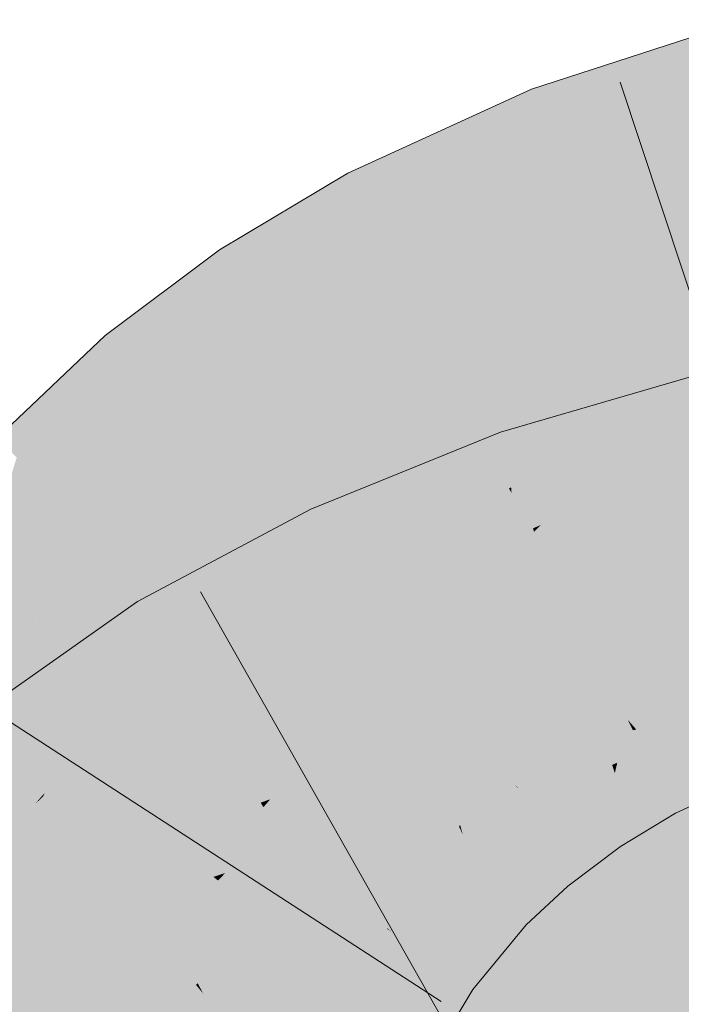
# Model space of a CAD drawing. Extents: x -620 to 300, y 62 to 1107.
# Tile 140 of 256: x 217.73 to 217.96, y 717.236 to 717.578. Entities that reach past the tile are written whole.
import ezdxf

# ---------------------------------------------------------------- set-up
doc = ezdxf.new("R2010")
doc.units = 0
doc.layers.get('0').update_dxf_attribs({"lineweight": 35})
doc.layers.add('E_Leerrohr 25-A06G9GDD8I', color=7, linetype='Continuous', lineweight=9, true_color=0xff8000)
doc.layers.add('E_Leerrohr 25-Shading', color=7, linetype='Continuous', lineweight=9, true_color=0xff8000)

# ---------------------------------------------------------------- blocks, each defined once
blk = doc.blocks.new('Shading-A06G9G1B8I', base_point=(193.11914, 715.36212))
at = {"layer": 'E_Leerrohr 25-Shading', "color": 43, "true_color": 0xd7ab7f}
for points in [[(217.95523, 717.56927), (217.93301, 717.53656), (217.9826, 717.57819), (217.98631, 717.56256)], [(217.91119, 717.54681), (217.95523, 717.56927), (217.91006, 717.54968), (217.93648, 717.56317)], [(217.91119, 717.54681), (217.91806, 717.52924), (217.95523, 717.56927), (217.93301, 717.53656)], [(217.93648, 717.56317), (217.90839, 717.55402), (217.91006, 717.54968)], [(217.98631, 717.56256), (217.93301, 717.53656), (217.98796, 717.55566), (217.9258, 717.52588)], [(217.9045, 717.55225), (217.87164, 717.52466), (217.90839, 717.55402), (217.91006, 717.54968)], [(217.98796, 717.55566), (217.9258, 717.52588), (217.94814, 717.52856), (217.92172, 717.5199)], [(217.98796, 717.55566), (217.94814, 717.52856), (217.98978, 717.54797)], [(217.84908, 717.51587), (217.89754, 717.54767), (217.84448, 717.52478), (217.89922, 717.5498)], [(217.84908, 717.51587), (217.85135, 717.51141), (217.9045, 717.55225), (217.87164, 717.52466)], [(217.87164, 717.52466), (217.85271, 717.50873), (217.91006, 717.54968), (217.91119, 717.54681)], [(217.89754, 717.54767), (217.9045, 717.55225), (217.89922, 717.5498)], [(217.85271, 717.50873), (217.86053, 717.49347), (217.91119, 717.54681), (217.91806, 717.52924)], [(217.94814, 717.52856), (217.99106, 717.54254), (217.98978, 717.54797)], [(217.93301, 717.53656), (217.91806, 717.52924), (217.9258, 717.52588), (217.92038, 717.52332)], [(217.91806, 717.52924), (217.86053, 717.49347), (217.89403, 717.50726), (217.86118, 717.49219)], [(217.91806, 717.52924), (217.89403, 717.50726), (217.92038, 717.52332)], [(217.92038, 717.52332), (217.92172, 717.5199), (217.9258, 717.52588)], [(217.80962, 717.48383), (217.84908, 717.51587), (217.8316, 717.51709), (217.84448, 717.52478)], [(217.85135, 717.51141), (217.85271, 717.50873), (217.87164, 717.52466)], [(217.89403, 717.50726), (217.92172, 717.5199), (217.92038, 717.52332)], [(217.8316, 717.51709), (217.79997, 717.49817), (217.80591, 717.48938)], [(217.80962, 717.48383), (217.8316, 717.51709), (217.80591, 717.48938)], [(217.80962, 717.48383), (217.81224, 717.47992), (217.84908, 717.51587), (217.85135, 717.51141)], [(217.81224, 717.47992), (217.81387, 717.47748), (217.85135, 717.51141), (217.85271, 717.50873)], [(217.81387, 717.47748), (217.86053, 717.49347), (217.85271, 717.50873)], [(217.78253, 717.48511), (217.77559, 717.45093), (217.79997, 717.49817), (217.80591, 717.48938)], [(217.81387, 717.47748), (217.82039, 717.46777), (217.86053, 717.49347), (217.85074, 717.48596)], [(217.85074, 717.48596), (217.86118, 717.49219), (217.86053, 717.49347)], [(217.77559, 717.45093), (217.77544, 717.4502), (217.80591, 717.48938), (217.80962, 717.48383)], [(217.76941, 717.4574), (217.78253, 717.48511), (217.76181, 717.46643), (217.7641, 717.47131)], [(217.77544, 717.4502), (217.78253, 717.48511), (217.76941, 717.4574)], [(217.77544, 717.4502), (217.77827, 717.44684), (217.80962, 717.48383), (217.81224, 717.47992)], [(217.77827, 717.44684), (217.78012, 717.44464), (217.81224, 717.47992), (217.81387, 717.47748)], [(217.78374, 717.44031), (217.82039, 717.46777), (217.78012, 717.44464), (217.81387, 717.47748)], [(217.7641, 717.47131), (217.76019, 717.46838), (217.76181, 717.46643)], [(217.73712, 717.44653), (217.75421, 717.44751), (217.76019, 717.46838)], [(217.76019, 717.46838), (217.75421, 717.44751), (217.76181, 717.46643)], [(217.75421, 717.44751), (217.76941, 717.4574), (217.76181, 717.46643)], [(217.99614, 717.46344), (217.96043, 717.45306), (217.99695, 717.46008), (217.95906, 717.45166)], [(217.75421, 717.44751), (217.74417, 717.41248), (217.76941, 717.4574), (217.75798, 717.42914)], [(217.75798, 717.42914), (217.77544, 717.4502), (217.76941, 717.4574)], [(217.95906, 717.45166), (217.93095, 717.42255), (217.99695, 717.46008), (217.99861, 717.45312)], [(217.94232, 717.44781), (217.90002, 717.4278), (217.95595, 717.45093), (217.90097, 717.42493)], [(217.95595, 717.45093), (217.90097, 717.42493), (217.93095, 717.42255), (217.90562, 717.41107)], [(217.99979, 717.44818), (217.99861, 717.45312), (217.92149, 717.41272), (217.93095, 717.42255)], [(217.95595, 717.45093), (217.93095, 717.42255), (217.95906, 717.45166)], [(217.94232, 717.44781), (217.95595, 717.45093), (217.94389, 717.44824)], [(217.95595, 717.45093), (217.96043, 717.45306), (217.94389, 717.44824)], [(217.96043, 717.45306), (217.95595, 717.45093), (217.95906, 717.45166)], [(217.73712, 717.44653), (217.7294, 717.42603), (217.75421, 717.44751), (217.74124, 717.41516)], [(217.74124, 717.41516), (217.74417, 717.41248), (217.75421, 717.44751)], [(217.74417, 717.41248), (217.74721, 717.40973), (217.77544, 717.4502), (217.77827, 717.44684)], [(217.89861, 717.43201), (217.90002, 717.4278), (217.91518, 717.43988), (217.94232, 717.44781)], [(217.99995, 717.44751), (217.92149, 717.41272), (218.00143, 717.44128), (217.91158, 717.40247)], [(217.99979, 717.44818), (217.92149, 717.41272), (217.99771, 717.44653)], [(217.72232, 717.43256), (217.7294, 717.42603), (217.73712, 717.44653)], [(217.77827, 717.44684), (217.75232, 717.41583), (217.74925, 717.40784), (217.74788, 717.40912)], [(217.77827, 717.44684), (217.74925, 717.40784), (217.78012, 717.44464)], [(217.7493, 717.40778), (217.78374, 717.44031), (217.74925, 717.40784), (217.78012, 717.44464)], [(218.00143, 717.44128), (217.91158, 717.40247), (217.96056, 717.41504), (217.9093, 717.40009)], [(217.91518, 717.43988), (217.89767, 717.43481), (217.89861, 717.43201)], [(217.87685, 717.42633), (217.86507, 717.41187), (217.89661, 717.43439), (217.88239, 717.42224)], [(217.88239, 717.42224), (217.89861, 717.43201), (217.89661, 717.43439), (217.89767, 717.43481)], [(217.83755, 717.39532), (217.83931, 717.39154), (217.89861, 717.43201), (217.90002, 717.4278)], [(217.83931, 717.39154), (217.84055, 717.38892), (217.90002, 717.4278), (217.90097, 717.42493)], [(217.7112, 717.36597), (217.74124, 717.41516), (217.7294, 717.42603)], [(217.83755, 717.39532), (217.86507, 717.41187), (217.83163, 717.40802), (217.87685, 717.42633)], [(217.84055, 717.38892), (217.84605, 717.37714), (217.90097, 717.42493), (217.90562, 717.41107)], [(217.93095, 717.42255), (217.90562, 717.41107), (217.92149, 717.41272), (217.9072, 717.40637)], [(217.7112, 717.36597), (217.71309, 717.36462), (217.74124, 717.41516), (217.73648, 717.40063)], [(217.73648, 717.40063), (217.74417, 717.41248), (217.74124, 717.41516)], [(217.75232, 717.41583), (217.74721, 717.40973), (217.74788, 717.40912)], [(217.92149, 717.41272), (217.9072, 717.40637), (217.91158, 717.40247), (217.90891, 717.40131)], [(217.71309, 717.36462), (217.74721, 717.40973), (217.74417, 717.41248)], [(217.71309, 717.36462), (217.71381, 717.36414), (217.74721, 717.40973), (217.7318, 717.38629)], [(217.74721, 717.40973), (217.7318, 717.38629), (217.74788, 717.40912), (217.74321, 717.40033)], [(217.90562, 717.41107), (217.84605, 717.37714), (217.86028, 717.38019), (217.84714, 717.37482)], [(217.90562, 717.41107), (217.86028, 717.38019), (217.9072, 717.40637)], [(217.74321, 717.40033), (217.7493, 717.40778), (217.74788, 717.40912)], [(217.78444, 717.36066), (217.78387, 717.35553), (217.83163, 717.40802), (217.83755, 717.39532)], [(217.78444, 717.36066), (217.83163, 717.40802), (217.8316, 717.40796)], [(217.78702, 717.38416), (217.78444, 717.36066), (217.8316, 717.40796)], [(217.9072, 717.40637), (217.86028, 717.38019), (217.90891, 717.40131), (217.89912, 717.39594)], [(217.90891, 717.40131), (217.9093, 717.40009), (217.91158, 717.40247)], [(217.89912, 717.39594), (217.9093, 717.40009), (217.90891, 717.40131)], [(217.78387, 717.35553), (217.78587, 717.35229), (217.83755, 717.39532), (217.83931, 717.39154)], [(217.78587, 717.35229), (217.78735, 717.34985), (217.83931, 717.39154), (217.84055, 717.38892)], [(217.78735, 717.34985), (217.84605, 717.37714), (217.84055, 717.38892)], [(217.78702, 717.38416), (217.77144, 717.37585), (217.77705, 717.3667)], [(217.77705, 717.3667), (217.78214, 717.3584), (217.78702, 717.38416), (217.78444, 717.36066)], [(217.74335, 717.31787), (217.77144, 717.37585), (217.74004, 717.31482), (217.75636, 717.34821)], [(217.77705, 717.3667), (217.77144, 717.37585), (217.76118, 717.33447), (217.74335, 717.31787)], [(217.75636, 717.34821), (217.77144, 717.37585), (217.76901, 717.37415)], [(217.78735, 717.34985), (217.79056, 717.3446), (217.84605, 717.37714), (217.82875, 717.36499)], [(217.82875, 717.36499), (217.84714, 717.37482), (217.84605, 717.37714)], [(217.73613, 717.31116), (217.75636, 717.34821), (217.74556, 717.35767), (217.76901, 717.37415)], [(217.76118, 717.33447), (217.76624, 717.33917), (217.77705, 717.3667), (217.78214, 717.3584)], [(217.76624, 717.33917), (217.78387, 717.35553), (217.78214, 717.3584)], [(217.78214, 717.3584), (217.78387, 717.35553), (217.78444, 717.36066)], [(217.74556, 717.35767), (217.71555, 717.33655), (217.72847, 717.32062)], [(217.73613, 717.31116), (217.74556, 717.35767), (217.72847, 717.32062)], [(217.78387, 717.35553), (217.74335, 717.31787), (217.78587, 717.35229), (217.76797, 717.33582)], [(217.98978, 717.34595), (217.98611, 717.35529), (217.94481, 717.33142), (217.94177, 717.3349)], [(217.76797, 717.33582), (217.78735, 717.34985), (217.78587, 717.35229)], [(217.75636, 717.34821), (217.73613, 717.31116), (217.74004, 717.31482)], [(217.75294, 717.31818), (217.78735, 717.34985), (217.74321, 717.31134), (217.74522, 717.31378)], [(217.74522, 717.31378), (217.78735, 717.34985), (217.74884, 717.31818), (217.76797, 717.33582)], [(217.75294, 717.31818), (217.79056, 717.3446), (217.78735, 717.34985)], [(217.95039, 717.32507), (217.99289, 717.33795), (217.94481, 717.33142), (217.98978, 717.34595)], [(217.99503, 717.33246), (217.99289, 717.33795), (217.95435, 717.32062), (217.95039, 717.32507)], [(217.76797, 717.33582), (217.74335, 717.31787), (217.73914, 717.3092)], [(217.94371, 717.33112), (217.94177, 717.3349), (217.91982, 717.31976), (217.91895, 717.32104)], [(217.94481, 717.33142), (217.94177, 717.3349), (217.94371, 717.33112)], [(217.92392, 717.31366), (217.94728, 717.32416), (217.91982, 717.31976), (217.94371, 717.33112)], [(217.94728, 717.32416), (217.95039, 717.32507), (217.94371, 717.33112), (217.94481, 717.33142)], [(217.95435, 717.32062), (217.95782, 717.31665), (217.99503, 717.33246), (217.99687, 717.32776)], [(217.95782, 717.31665), (217.96701, 717.30621), (217.99687, 717.32776), (217.99945, 717.32117)], [(217.92685, 717.30927), (217.94977, 717.31927), (217.92392, 717.31366), (217.94728, 717.32416)], [(217.94977, 717.31927), (217.95435, 717.32062), (217.94728, 717.32416), (217.95039, 717.32507)], [(217.71556, 717.2865), (217.73613, 717.31116), (217.72847, 717.32062)], [(217.91982, 717.31976), (217.91895, 717.32104), (217.90457, 717.3103)], [(217.95197, 717.315), (217.95782, 717.31665), (217.94977, 717.31927), (217.95435, 717.32062)], [(217.74335, 717.31787), (217.73613, 717.31116), (217.73914, 717.3092), (217.73833, 717.30847)], [(217.73862, 717.30811), (217.74522, 717.31378), (217.73914, 717.3092), (217.74884, 717.31818)], [(217.90134, 717.30029), (217.92392, 717.31366), (217.90457, 717.3103), (217.91982, 717.31976)], [(217.92685, 717.30927), (217.92892, 717.30621), (217.94977, 717.31927), (217.94984, 717.31915)], [(217.92892, 717.30621), (217.92946, 717.30542), (217.94984, 717.31915), (217.95197, 717.315)], [(217.74522, 717.31378), (217.73862, 717.30811), (217.74321, 717.31134)], [(217.90454, 717.29651), (217.92685, 717.30927), (217.90134, 717.30029), (217.92392, 717.31366)], [(217.93639, 717.2951), (217.95773, 717.30371), (217.92946, 717.30542), (217.95197, 717.315)], [(217.95773, 717.30371), (217.96701, 717.30621), (217.95197, 717.315), (217.95782, 717.31665)], [(217.73613, 717.31116), (217.71542, 717.28638), (217.73833, 717.30847), (217.73587, 717.30554)], [(217.90134, 717.30029), (217.90457, 717.3103), (217.89743, 717.30499)], [(217.73587, 717.30554), (217.73862, 717.30811), (217.73833, 717.30847)], [(217.73833, 717.30847), (217.73862, 717.30811), (217.73914, 717.3092)], [(217.92685, 717.30927), (217.91171, 717.3006), (217.92892, 717.30621), (217.91272, 717.29974)], [(217.90134, 717.30029), (217.89743, 717.30499), (217.88242, 717.28564), (217.87956, 717.28827)], [(217.90884, 717.29138), (217.91516, 717.28387), (217.92946, 717.30542), (217.93639, 717.2951)], [(217.90884, 717.29138), (217.92946, 717.30542), (217.92285, 717.3017)], [(217.92892, 717.30621), (217.91272, 717.29974), (217.92284, 717.3017), (217.91531, 717.29755)], [(217.92284, 717.3017), (217.92946, 717.30542), (217.92892, 717.30621)], [(217.93639, 717.2951), (217.95847, 717.30231), (217.95773, 717.30371)], [(217.95847, 717.30231), (217.96701, 717.30621), (217.95773, 717.30371)], [(217.88586, 717.28247), (217.90454, 717.29651), (217.88242, 717.28564), (217.90134, 717.30029)], [(217.91171, 717.3006), (217.90454, 717.29651), (217.91272, 717.29974)], [(217.91272, 717.29974), (217.90454, 717.29651), (217.91531, 717.29755), (217.90741, 717.29309)], [(217.90741, 717.29309), (217.90884, 717.29138), (217.92285, 717.3017)], [(217.93639, 717.2951), (217.93822, 717.29236), (217.95847, 717.30231), (217.94995, 717.29712)], [(217.88899, 717.2796), (217.90741, 717.29309), (217.88586, 717.28247), (217.90454, 717.29651)], [(217.93822, 717.29236), (217.93936, 717.29065), (217.94995, 717.29712)], [(217.88899, 717.2796), (217.89226, 717.27661), (217.90741, 717.29309), (217.90884, 717.29138)], [(217.93639, 717.2951), (217.91516, 717.28387), (217.93822, 717.29236), (217.93005, 717.28802)], [(217.89226, 717.27661), (217.89757, 717.27173), (217.90884, 717.29138), (217.91516, 717.28387)], [(217.93936, 717.29065), (217.93005, 717.28802), (217.9198, 717.27832), (217.9173, 717.28131)], [(217.93936, 717.29065), (217.9198, 717.27832), (217.93004, 717.28369)], [(217.93005, 717.28802), (217.93936, 717.29065), (217.93822, 717.29236)], [(217.88026, 717.28766), (217.87956, 717.28827), (217.85831, 717.26227)], [(217.8595, 717.26117), (217.88242, 717.28564), (217.85831, 717.26227), (217.88026, 717.28766)], [(217.93005, 717.28802), (217.91516, 717.28387), (217.9173, 717.28131)], [(217.86288, 717.25879), (217.88586, 717.28247), (217.8595, 717.26117), (217.88242, 717.28564)], [(217.91516, 717.28387), (217.89757, 717.27173), (217.9173, 717.28131), (217.90005, 717.26947)], [(217.9198, 717.27832), (217.92099, 717.27692), (217.93004, 717.28369)], [(217.86601, 717.25653), (217.88899, 717.2796), (217.86288, 717.25879), (217.88586, 717.28247)], [(217.86601, 717.25653), (217.87115, 717.25293), (217.88899, 717.2796), (217.89226, 717.27661)], [(217.90005, 717.26947), (217.90292, 717.26685), (217.9173, 717.28131), (217.9198, 717.27832)], [(217.87115, 717.25293), (217.87479, 717.25037), (217.89226, 717.27661), (217.89757, 717.27173)], [(217.90292, 717.26685), (217.90654, 717.26355), (217.9198, 717.27832), (217.92099, 717.27692)], [(217.89757, 717.27173), (217.87479, 717.25037), (217.90005, 717.26947), (217.87758, 717.24835)], [(217.87758, 717.24835), (217.88068, 717.24622), (217.90005, 717.26947), (217.90292, 717.26685)], [(217.90292, 717.26685), (217.88068, 717.24622), (217.89661, 717.2514), (217.88368, 717.24408)], [(217.90292, 717.26685), (217.89661, 717.2514), (217.90654, 717.26355)], [(217.8595, 717.26117), (217.85815, 717.26208), (217.84033, 717.2323), (217.84009, 717.23242)], [(217.8595, 717.26117), (217.85831, 717.26227), (217.85815, 717.26208)], [(217.84344, 717.23065), (217.86288, 717.25879), (217.84033, 717.2323), (217.8595, 717.26117)], [(217.84642, 717.22906), (217.86601, 717.25653), (217.84344, 717.23065), (217.86288, 717.25879)], [(217.84642, 717.22906), (217.85237, 717.22595), (217.86601, 717.25653), (217.87115, 717.25293)], [(217.85237, 717.22595), (217.8549, 717.22461), (217.87115, 717.25293), (217.87479, 717.25037)], [(217.87479, 717.25037), (217.8549, 717.22461), (217.87758, 717.24835), (217.85794, 717.22296)], [(217.85794, 717.22296), (217.86115, 717.22125), (217.87758, 717.24835), (217.88068, 717.24622)], [(217.88368, 717.24408), (217.88805, 717.24097), (217.89661, 717.2514)], [(217.88068, 717.24622), (217.86971, 717.23218), (217.88368, 717.24408)], [(217.86971, 717.23218), (217.88805, 717.24097), (217.88368, 717.24408)], [(217.86971, 717.23218), (217.86115, 717.22125), (217.88805, 717.24097), (217.87242, 717.21527)]]:
    blk.add_solid(points, dxfattribs=at)
at = {"layer": 'E_Leerrohr 25-Shading', "color": 31, "true_color": 0xfabd7f}
for points in [[(217.94814, 717.52856), (217.95087, 717.48541), (217.99106, 717.54254), (217.99568, 717.52307)], [(217.94814, 717.52856), (217.92172, 717.5199), (217.9265, 717.50769)], [(217.9265, 717.50769), (217.93907, 717.47552), (217.94814, 717.52856), (217.95087, 717.48541)], [(217.99568, 717.52307), (217.95087, 717.48541), (218.00539, 717.48218), (217.95341, 717.44543)], [(217.89403, 717.50726), (217.89656, 717.4754), (217.92172, 717.5199), (217.9265, 717.50769)], [(217.89403, 717.50726), (217.86118, 717.49219), (217.8688, 717.47736)], [(217.8688, 717.47736), (217.87932, 717.45679), (217.89403, 717.50726), (217.89656, 717.4754)], [(217.9265, 717.50769), (217.89656, 717.4754), (217.93907, 717.47552), (217.89951, 717.43829)], [(217.85074, 717.48596), (217.85603, 717.46039), (217.86118, 717.49219), (217.8688, 717.47736)], [(217.85074, 717.48596), (217.82039, 717.46777), (217.82913, 717.45477)], [(217.82913, 717.45477), (217.83983, 717.43884), (217.85074, 717.48596), (217.85603, 717.46039)], [(217.95087, 717.48541), (217.93907, 717.47552), (217.95341, 717.44543), (217.9514, 717.44403)], [(218.00539, 717.48218), (217.95341, 717.44543), (218.01068, 717.4599), (217.95392, 717.43756)], [(217.8688, 717.47736), (217.85603, 717.46039), (217.87932, 717.45679), (217.86127, 717.435)], [(217.89656, 717.4754), (217.87932, 717.45679), (217.89951, 717.43829), (217.89229, 717.43152)], [(217.93016, 717.4328), (217.93907, 717.47552), (217.90131, 717.41565), (217.89951, 717.43829)], [(217.95096, 717.44519), (217.93907, 717.47552), (217.93016, 717.4328)], [(217.82913, 717.45477), (217.82039, 717.46777), (217.80473, 717.41534), (217.78374, 717.44031)], [(217.85603, 717.46039), (217.83983, 717.43884), (217.86127, 717.435), (217.85085, 717.42242)], [(217.95392, 717.43756), (218.01146, 717.45654), (218.01068, 717.4599)], [(217.80473, 717.41534), (217.81538, 717.40265), (217.82913, 717.45477), (217.83983, 717.43884)], [(217.87932, 717.45679), (217.86127, 717.435), (217.89229, 717.43152), (217.86742, 717.40533)], [(218.01978, 717.42157), (218.01146, 717.45654), (217.96469, 717.41003), (217.95392, 717.43756)], [(217.9514, 717.44403), (217.95096, 717.44519), (217.92876, 717.42603), (217.93016, 717.4328)], [(217.92876, 717.42603), (217.95392, 717.43756), (217.9514, 717.44403)], [(217.9514, 717.44403), (217.95392, 717.43756), (217.95341, 717.44543)], [(217.80473, 717.41534), (217.78374, 717.44031), (217.78357, 717.37634), (217.7493, 717.40778)], [(217.83983, 717.43884), (217.81538, 717.40265), (217.85085, 717.42242), (217.82635, 717.38959)], [(217.89951, 717.43829), (217.89229, 717.43152), (217.90131, 717.41565), (217.9006, 717.41522)], [(217.92876, 717.42603), (217.9449, 717.40558), (217.95392, 717.43756), (217.96469, 717.41003)], [(217.86127, 717.435), (217.85085, 717.42242), (217.86742, 717.40533), (217.86444, 717.40222)], [(217.89229, 717.43152), (217.86742, 717.40533), (217.9006, 717.41522), (217.86966, 717.39441)], [(217.92876, 717.42603), (217.93016, 717.4328), (217.90147, 717.41357), (217.90131, 717.41565)], [(218.00464, 717.42786), (217.96056, 717.41504), (217.9639, 717.38147), (217.95161, 717.37689)], [(217.90147, 717.41357), (217.91344, 717.3902), (217.92876, 717.42603), (217.94836, 717.40118)], [(217.85085, 717.42242), (217.82635, 717.38959), (217.86444, 717.40222), (217.83983, 717.37354)], [(217.78357, 717.37634), (217.79401, 717.36676), (217.80473, 717.41534), (217.81538, 717.40265)], [(217.86966, 717.39441), (217.90147, 717.41357), (217.9006, 717.41522)], [(217.91344, 717.3902), (217.90147, 717.41357), (217.87997, 717.37909), (217.86966, 717.39441)], [(217.9006, 717.41522), (217.90147, 717.41357), (217.90131, 717.41565)], [(217.96056, 717.41504), (217.9093, 717.40009), (217.91634, 717.37909)], [(217.96056, 717.41504), (217.91634, 717.37909), (217.95161, 717.37689), (217.9209, 717.36548)], [(217.97433, 717.38538), (217.96469, 717.41003), (217.9639, 717.38147), (217.9449, 717.40558)], [(217.73071, 717.35217), (217.76219, 717.32996), (217.74895, 717.40735), (217.77147, 717.3501)], [(217.73813, 717.37463), (217.74895, 717.40735), (217.74321, 717.40033)], [(217.74895, 717.40735), (217.77147, 717.3501), (217.7493, 717.40778), (217.78357, 717.37634)], [(217.81538, 717.40265), (217.79401, 717.36676), (217.82635, 717.38959), (217.80475, 717.35693)], [(217.86444, 717.40222), (217.86966, 717.39441), (217.86742, 717.40533)], [(217.72253, 717.35797), (217.73071, 717.35217), (217.74321, 717.40033), (217.73813, 717.37463)], [(217.72253, 717.35797), (217.74321, 717.40033), (217.7318, 717.38629)], [(217.83983, 717.37354), (217.84059, 717.37262), (217.86444, 717.40222), (217.86966, 717.39441)], [(217.9093, 717.40009), (217.86563, 717.36133), (217.91634, 717.37909), (217.87195, 717.33911)], [(217.86563, 717.36133), (217.9093, 717.40009), (217.89912, 717.39594)], [(217.94836, 717.40118), (217.91344, 717.3902), (217.98489, 717.35486), (217.93884, 717.34058)], [(217.86028, 717.38019), (217.86563, 717.36133), (217.89912, 717.39594)], [(217.9482, 717.36237), (218.01477, 717.38531), (217.97491, 717.38898), (218.01176, 717.39795)], [(217.84059, 717.37262), (217.84608, 717.36731), (217.86966, 717.39441), (217.87997, 717.37909)], [(217.82635, 717.38959), (217.80475, 717.35693), (217.83905, 717.37445), (217.81442, 717.34802)], [(217.91344, 717.3902), (217.87997, 717.37909), (217.92357, 717.37042), (217.89622, 717.35492)], [(217.9482, 717.36237), (217.97491, 717.38898), (217.95056, 717.37244)], [(217.7318, 717.38629), (217.71381, 717.36414), (217.72253, 717.35797)], [(218.01477, 717.38531), (217.9482, 717.36237), (217.98996, 717.37115)], [(217.89622, 717.35492), (217.87997, 717.37909), (217.8736, 717.34052), (217.84608, 717.36731)], [(217.86028, 717.38019), (217.84714, 717.37482), (217.85005, 717.36859)], [(217.85005, 717.36859), (217.85741, 717.35284), (217.86028, 717.38019), (217.86563, 717.36133)], [(217.9209, 717.36548), (217.91634, 717.37909), (217.88306, 717.34912)], [(217.95161, 717.37689), (217.95056, 717.37244), (217.9639, 717.38147)], [(217.78357, 717.37634), (217.77147, 717.3501), (217.79401, 717.36676), (217.77757, 717.33453)], [(217.9209, 717.36548), (217.92453, 717.35468), (217.95161, 717.37689), (217.95056, 717.37244)], [(218.01927, 717.36646), (218.01682, 717.37677), (217.94412, 717.34497), (217.98996, 717.37115)], [(217.81442, 717.34802), (217.84059, 717.37262), (217.83905, 717.37445)], [(217.8495, 717.36206), (217.84059, 717.37262), (217.81621, 717.34637), (217.81442, 717.34802)], [(217.82875, 717.36499), (217.83051, 717.34387), (217.84714, 717.37482), (217.85005, 717.36859)], [(217.84608, 717.36731), (217.84059, 717.37262), (217.84531, 717.367)], [(217.9482, 717.36237), (217.95056, 717.37244), (217.9303, 717.35858)], [(217.85005, 717.36859), (217.83051, 717.34387), (217.85741, 717.35284), (217.83217, 717.32391)], [(217.89622, 717.35492), (217.91113, 717.3327), (217.92357, 717.37042), (217.93884, 717.34058)], [(217.98996, 717.37115), (217.9482, 717.36237), (217.97066, 717.36011), (217.94576, 717.35193)], [(217.80475, 717.35693), (217.79401, 717.36676), (217.77779, 717.33398), (217.77757, 717.33453)], [(217.82875, 717.36499), (217.79056, 717.3446), (217.80119, 717.32727)], [(217.80119, 717.32727), (217.80823, 717.3158), (217.82875, 717.36499), (217.83051, 717.34387)], [(217.84608, 717.36731), (217.84531, 717.367), (217.8736, 717.34052), (217.87337, 717.34033)], [(217.87337, 717.34033), (217.84531, 717.367), (217.87137, 717.33911), (217.86186, 717.34729)], [(217.88171, 717.34552), (217.87514, 717.32788), (217.92101, 717.36517), (217.92453, 717.35468)], [(217.88306, 717.34912), (217.88171, 717.34552), (217.9209, 717.36548), (217.92101, 717.36517)], [(218.01927, 717.36646), (217.94026, 717.32855), (218.02223, 717.354), (217.93822, 717.31982)], [(218.01927, 717.36646), (217.94412, 717.34497), (217.94026, 717.32855)], [(217.8495, 717.36206), (217.81621, 717.34637), (217.86967, 717.33801), (217.84479, 717.32019)], [(217.86563, 717.36133), (217.85741, 717.35284), (217.87195, 717.33911), (217.86623, 717.33392)], [(217.92453, 717.35468), (217.9482, 717.36237), (217.9303, 717.35858)], [(217.92453, 717.35468), (217.93629, 717.34888), (217.9482, 717.36237), (217.94576, 717.35193)], [(217.71342, 717.3222), (217.71674, 717.29797), (217.72253, 717.35797), (217.73071, 717.35217)], [(217.94576, 717.35193), (217.94412, 717.34497), (217.97066, 717.36011)], [(217.80475, 717.35693), (217.77779, 717.33398), (217.79446, 717.33893)], [(217.80475, 717.35693), (217.79446, 717.33893), (217.81442, 717.34802), (217.811, 717.34381)], [(217.89728, 717.35333), (217.89622, 717.35492), (217.87396, 717.34015), (217.8736, 717.34052)], [(217.92453, 717.35468), (217.87514, 717.32788), (217.90099, 717.33679)], [(217.92744, 717.34595), (217.92453, 717.35468), (217.90105, 717.33685)], [(217.93629, 717.34888), (217.92453, 717.35468), (217.92744, 717.34595)], [(217.93884, 717.34058), (217.94177, 717.3349), (217.98489, 717.35486), (217.98497, 717.35474)], [(217.73071, 717.35217), (217.71674, 717.29797), (217.75246, 717.30438), (217.72977, 717.29108)], [(217.73071, 717.35217), (217.75246, 717.30438), (217.76219, 717.32996)], [(217.86623, 717.33392), (217.85741, 717.35284), (217.8331, 717.31281), (217.83217, 717.32391)], [(217.88789, 717.32654), (217.91113, 717.3327), (217.87396, 717.34015), (217.89728, 717.35333)], [(217.93629, 717.34888), (217.94412, 717.34497), (217.94576, 717.35193)], [(218.02223, 717.354), (217.93822, 717.31982), (218.02403, 717.3465), (217.93739, 717.31628)], [(217.77147, 717.3501), (217.76219, 717.32996), (217.77757, 717.33453), (217.77177, 717.32318)], [(217.81621, 717.34637), (217.81442, 717.34802), (217.811, 717.34381)], [(217.87514, 717.32788), (217.88306, 717.34912), (217.87195, 717.33911)], [(217.9304, 717.33716), (217.94412, 717.34497), (217.92744, 717.34595), (217.93629, 717.34888)], [(217.75294, 717.31818), (217.77208, 717.28174), (217.79056, 717.3446), (217.80119, 717.32727)], [(217.81621, 717.34637), (217.811, 717.34381), (217.83791, 717.31451), (217.82904, 717.31256)], [(217.81621, 717.34637), (217.83791, 717.31451), (217.84479, 717.32019)], [(217.87137, 717.33911), (217.86186, 717.34729), (217.86967, 717.33801)], [(217.9304, 717.33716), (217.92744, 717.34595), (217.87764, 717.31909), (217.90105, 717.33685)], [(217.94412, 717.34497), (217.9304, 717.33716), (217.94026, 717.32855), (217.93425, 717.32562)], [(217.93739, 717.31628), (218.02513, 717.34186), (218.02403, 717.3465)], [(217.79446, 717.33893), (217.78343, 717.31958), (217.811, 717.34381), (217.78598, 717.31311)], [(217.78598, 717.31311), (217.79677, 717.30548), (217.811, 717.34381), (217.82904, 717.31256)], [(217.83217, 717.32391), (217.83051, 717.34387), (217.81425, 717.30597), (217.80823, 717.3158)], [(218.04564, 717.25586), (218.02513, 717.34186), (217.96548, 717.23248), (217.93739, 717.31628)], [(217.77779, 717.33398), (217.78343, 717.31958), (217.79446, 717.33893)], [(217.84479, 717.32019), (217.84843, 717.31683), (217.86967, 717.33801), (217.88086, 717.32471)], [(217.87514, 717.32788), (217.87195, 717.33911), (217.8699, 717.32611), (217.86623, 717.33392)], [(217.88631, 717.32617), (217.87137, 717.33911), (217.88086, 717.32471), (217.86967, 717.33801)], [(217.88789, 717.32654), (217.87337, 717.34033), (217.88631, 717.32617), (217.87137, 717.33911)], [(217.87337, 717.34033), (217.88789, 717.32654), (217.8736, 717.34052)], [(217.93884, 717.34058), (217.91113, 717.3327), (217.94177, 717.3349), (217.91689, 717.32416)], [(217.77757, 717.33453), (217.77177, 717.32318), (217.78343, 717.31958), (217.78154, 717.31628)], [(217.87514, 717.32788), (217.87764, 717.31909), (217.90099, 717.33679)], [(217.9304, 717.33716), (217.87764, 717.31909), (217.88142, 717.30573)], [(217.9304, 717.33716), (217.88142, 717.30573), (217.93425, 717.32562), (217.88362, 717.29803)], [(217.91689, 717.32416), (217.91895, 717.32104), (217.94177, 717.3349)], [(217.86623, 717.33392), (217.8331, 717.31281), (217.85184, 717.31958)], [(217.8699, 717.32611), (217.86623, 717.33392), (217.85184, 717.31958)], [(217.91113, 717.3327), (217.88789, 717.32654), (217.91689, 717.32416), (217.89822, 717.31653)], [(217.77177, 717.32318), (217.76219, 717.32996), (217.7704, 717.31995), (217.75616, 717.31415)], [(217.80119, 717.32727), (217.77208, 717.28174), (217.80823, 717.3158), (217.7774, 717.27161)], [(217.87764, 717.31909), (217.87514, 717.32788), (217.87434, 717.31659), (217.8699, 717.32611)], [(217.94026, 717.32855), (217.93425, 717.32562), (217.93822, 717.31982), (217.93645, 717.31909)], [(217.83217, 717.32391), (217.81425, 717.30597), (217.81757, 717.30713)], [(217.8331, 717.31281), (217.83217, 717.32391), (217.8176, 717.30719)], [(217.87434, 717.31659), (217.8699, 717.32611), (217.83401, 717.30176), (217.85184, 717.31958)], [(217.88086, 717.32471), (217.84843, 717.31683), (217.89043, 717.31329), (217.86353, 717.30298)], [(217.88631, 717.32617), (217.88086, 717.32471), (217.89769, 717.31628), (217.89043, 717.31329)], [(217.93425, 717.32562), (217.88362, 717.29803), (217.93645, 717.31909), (217.88455, 717.29474)], [(217.88789, 717.32654), (217.88631, 717.32617), (217.89822, 717.31653), (217.89767, 717.31628)], [(217.91689, 717.32416), (217.89822, 717.31653), (217.91895, 717.32104), (217.903, 717.31183)], [(217.77177, 717.32318), (217.75281, 717.27881), (217.78154, 717.31628), (217.76123, 717.27435)], [(217.903, 717.31183), (217.90457, 717.3103), (217.91895, 717.32104)], [(217.74445, 717.3009), (217.75294, 717.31818), (217.74138, 717.30469), (217.74321, 717.31134)], [(217.75616, 717.31415), (217.7444, 717.28326), (217.7704, 717.31995), (217.75281, 717.27881)], [(217.74445, 717.3009), (217.76674, 717.27344), (217.75294, 717.31818), (217.77208, 717.28174)], [(217.78154, 717.31628), (217.78598, 717.31311), (217.78343, 717.31958)], [(217.83188, 717.30957), (217.86353, 717.30298), (217.83791, 717.31451), (217.84843, 717.31683)], [(217.8331, 717.31281), (217.83401, 717.30176), (217.85184, 717.31958)], [(217.83791, 717.31451), (217.84843, 717.31683), (217.84479, 717.32019)], [(217.87764, 717.31909), (217.87434, 717.31659), (217.88142, 717.30573), (217.87988, 717.30475)], [(217.88455, 717.29474), (217.93739, 717.31628), (217.93645, 717.31909)], [(217.93645, 717.31909), (217.93739, 717.31628), (217.93822, 717.31982)], [(217.76123, 717.27435), (217.76204, 717.27393), (217.78154, 717.31628), (217.78598, 717.31311)], [(217.81425, 717.30597), (217.80823, 717.3158), (217.79668, 717.29926)], [(217.83498, 717.3139), (217.82904, 717.31256), (217.83063, 717.30981)], [(217.83063, 717.30981), (217.83188, 717.30957), (217.83498, 717.3139), (217.83791, 717.31451)], [(217.87299, 717.31543), (217.87434, 717.31659), (217.83438, 717.29724), (217.83401, 717.30176)], [(217.83438, 717.29724), (217.83539, 717.28522), (217.87299, 717.31543), (217.8414, 717.28876)], [(217.87434, 717.31659), (217.83551, 717.28381), (217.87988, 717.30475), (217.83636, 717.27356)], [(217.96548, 717.23248), (217.93739, 717.31628), (217.92197, 717.21466), (217.88455, 717.29474)], [(217.89769, 717.31628), (217.89043, 717.31329), (217.90291, 717.31177), (217.89539, 717.30743)], [(217.89822, 717.31653), (217.89767, 717.31628), (217.903, 717.31183), (217.90289, 717.31177)], [(217.74321, 717.31134), (217.73862, 717.30811), (217.74138, 717.30469)], [(217.79677, 717.30548), (217.78598, 717.31311), (217.77919, 717.302)], [(217.83063, 717.30981), (217.82904, 717.31256), (217.81337, 717.29376), (217.79677, 717.30548)], [(217.83401, 717.30176), (217.8331, 717.31281), (217.81519, 717.30438), (217.8176, 717.30719)], [(217.89043, 717.31329), (217.86353, 717.30298), (217.89539, 717.30743), (217.87244, 717.2948)], [(217.89539, 717.30743), (217.89743, 717.30499), (217.90291, 717.31177), (217.90457, 717.3103)], [(217.90289, 717.31177), (217.90457, 717.3103), (217.903, 717.31183)], [(217.71773, 717.26062), (217.73862, 717.30811), (217.73587, 717.30554)], [(217.73862, 717.30811), (217.71773, 717.26062), (217.73506, 717.27789), (217.71957, 717.23981)], [(217.73862, 717.30811), (217.73506, 717.27789), (217.74138, 717.30469)], [(217.83951, 717.29443), (217.83063, 717.30981), (217.8215, 717.28802), (217.81337, 717.29376)], [(217.81425, 717.30597), (217.81519, 717.30438), (217.81757, 717.30713)], [(217.86353, 717.30298), (217.83063, 717.30981), (217.83951, 717.29443)], [(217.89539, 717.30743), (217.87244, 717.2948), (217.89743, 717.30499), (217.87715, 717.29047)], [(217.71542, 717.28638), (217.71773, 717.26062), (217.73587, 717.30554)], [(217.72977, 717.29108), (217.7444, 717.28326), (217.75246, 717.30438)], [(217.73506, 717.27789), (217.74445, 717.3009), (217.74138, 717.30469)], [(217.81519, 717.30438), (217.81425, 717.30597), (217.7774, 717.27161), (217.79668, 717.29926)], [(217.79492, 717.27808), (217.81519, 717.30438), (217.77831, 717.2699), (217.7774, 717.27161)], [(217.77919, 717.302), (217.78577, 717.29449), (217.79147, 717.30444)], [(217.78577, 717.29449), (217.79677, 717.30548), (217.79147, 717.30444)], [(217.81337, 717.29376), (217.79677, 717.30548), (217.7982, 717.28027), (217.78577, 717.29449)], [(217.82288, 717.29187), (217.81519, 717.30438), (217.79491, 717.27808)], [(217.83401, 717.30176), (217.81519, 717.30438), (217.82335, 717.29108)], [(217.87988, 717.30475), (217.83636, 717.27356), (217.88315, 717.29779), (217.83672, 717.26923)], [(217.87715, 717.29047), (217.87956, 717.28827), (217.89743, 717.30499)], [(217.88142, 717.30573), (217.87988, 717.30475), (217.88362, 717.29803), (217.88315, 717.29779)], [(217.71957, 717.23981), (217.73888, 717.22229), (217.74445, 717.3009), (217.76674, 717.27344)], [(217.76204, 717.27393), (217.77118, 717.26904), (217.77919, 717.302), (217.78577, 717.29449)], [(217.83438, 717.29724), (217.83401, 717.30176), (217.82523, 717.29297)], [(217.86353, 717.30298), (217.83951, 717.29443), (217.87244, 717.2948), (217.84689, 717.28162)], [(217.83551, 717.28381), (217.83438, 717.29724), (217.82335, 717.29108), (217.82523, 717.29297)], [(217.83672, 717.26923), (217.88455, 717.29474), (217.88315, 717.29779)], [(217.88315, 717.29779), (217.88455, 717.29474), (217.88362, 717.29803)], [(217.78577, 717.29449), (217.77278, 717.27185), (217.7982, 717.28027)], [(217.81337, 717.29376), (217.7982, 717.28027), (217.8019, 717.28149)], [(217.8215, 717.28802), (217.81337, 717.29376), (217.8019, 717.28149)], [(217.83951, 717.29443), (217.8215, 717.28802), (217.84689, 717.28162), (217.83743, 717.27673)], [(217.92197, 717.21466), (217.88455, 717.29474), (217.88287, 717.19385), (217.83672, 717.26923)], [(217.87244, 717.2948), (217.84689, 717.28162), (217.87715, 717.29047), (217.85167, 717.27332)], [(217.71361, 717.28198), (217.7444, 717.28326), (217.72977, 717.29108)], [(217.82335, 717.29108), (217.82288, 717.29187), (217.78249, 717.26196), (217.79491, 717.27808)], [(217.79747, 717.26184), (217.82335, 717.29108), (217.78621, 717.25488), (217.78249, 717.26196)], [(217.82335, 717.29108), (217.7881, 717.25128), (217.83043, 717.27948), (217.79234, 717.24316)], [(217.83551, 717.28381), (217.82335, 717.29108), (217.83043, 717.27948)], [(217.87715, 717.29047), (217.85167, 717.27332), (217.87956, 717.28827), (217.85538, 717.26691)], [(217.83743, 717.27673), (217.8215, 717.28802), (217.79942, 717.27887), (217.8019, 717.28149)], [(217.83539, 717.28522), (217.83551, 717.28381), (217.8414, 717.28876)], [(217.85538, 717.26691), (217.85815, 717.26208), (217.87956, 717.28827)], [(217.71361, 717.28198), (217.70639, 717.24506), (217.7444, 717.28326), (217.72948, 717.2359)], [(217.7444, 717.28326), (217.72948, 717.2359), (217.75281, 717.27881), (217.73639, 717.23315)], [(217.83551, 717.28381), (217.83043, 717.27948), (217.83636, 717.27356), (217.83478, 717.2724)], [(217.77208, 717.28174), (217.76674, 717.27344), (217.7774, 717.27161), (217.77316, 717.2655)], [(217.77925, 717.26477), (217.78525, 717.26471), (217.78751, 717.27673), (217.79781, 717.28015)], [(217.79781, 717.28015), (217.78525, 717.26471), (217.79942, 717.27887), (217.78613, 717.26471)], [(217.83043, 717.27948), (217.79234, 717.24316), (217.83478, 717.2724), (217.79428, 717.2395)], [(217.79781, 717.28015), (217.79942, 717.27887), (217.7982, 717.28027)], [(217.8019, 717.28149), (217.7982, 717.28027), (217.79942, 717.27887)], [(217.84689, 717.28162), (217.83743, 717.27673), (217.85167, 717.27332), (217.84685, 717.27008)], [(217.73639, 717.23315), (217.74225, 717.23077), (217.75281, 717.27881), (217.76204, 717.27393)], [(217.78751, 717.27673), (217.77278, 717.27185), (217.77925, 717.26477), (217.77118, 717.26904)], [(217.78249, 717.26196), (217.79492, 717.27808), (217.77831, 717.2699)], [(217.78613, 717.26471), (217.81207, 717.26447), (217.79942, 717.27887)], [(217.83743, 717.27673), (217.79942, 717.27887), (217.81207, 717.26447)], [(217.83743, 717.27673), (217.81207, 717.26447), (217.84685, 717.27008), (217.82133, 717.25385)], [(217.76674, 717.27344), (217.73888, 717.22229), (217.77316, 717.2655), (217.74434, 717.21729)], [(217.84009, 717.23242), (217.76204, 717.27393), (217.82436, 717.19806), (217.74225, 717.23077)], [(217.79428, 717.2395), (217.7943, 717.2395), (217.83478, 717.2724), (217.83672, 717.26923)], [(217.83478, 717.2724), (217.83672, 717.26923), (217.83636, 717.27356)], [(217.85167, 717.27332), (217.84685, 717.27008), (217.85538, 717.26691), (217.85358, 717.26532)], [(217.7774, 717.27161), (217.77316, 717.2655), (217.78249, 717.26196), (217.77936, 717.25787)], [(217.88287, 717.19385), (217.83672, 717.26923), (217.84998, 717.17084), (217.7943, 717.2395)], [(217.84685, 717.27008), (217.82133, 717.25385), (217.85358, 717.26532), (217.82915, 717.24493)], [(217.77316, 717.2655), (217.74434, 717.21729), (217.77936, 717.25787), (217.74939, 717.21271)], [(217.85358, 717.26532), (217.85815, 717.26208), (217.85538, 717.26691)], [(217.78525, 717.26471), (217.77925, 717.26477), (217.78348, 717.26251)], [(217.79523, 717.25629), (217.81207, 717.26447), (217.78348, 717.26251), (217.78525, 717.26471)], [(217.79523, 717.25629), (217.81152, 717.24762), (217.81207, 717.26447), (217.82133, 717.25385)], [(217.82915, 717.24493), (217.84009, 717.23242), (217.85358, 717.26532), (217.85815, 717.26208)], [(217.78621, 717.25488), (217.78249, 717.26196), (217.78328, 717.25305), (217.77936, 717.25787)], [(217.7881, 717.25128), (217.79747, 717.26184), (217.78621, 717.25488)], [(217.78328, 717.25305), (217.77936, 717.25787), (217.7708, 717.245)], [(217.78633, 717.24927), (217.78328, 717.25305), (217.74939, 717.21271), (217.7708, 717.245)], [(217.7881, 717.25128), (217.78621, 717.25488), (217.78633, 717.24927), (217.78328, 717.25305)], [(217.82133, 717.25385), (217.81152, 717.24762), (217.82915, 717.24493), (217.82426, 717.24084)], [(217.78633, 717.24927), (217.74939, 717.21271), (217.75462, 717.20795)], [(217.79175, 717.24261), (217.78633, 717.24927), (217.77232, 717.22125), (217.77563, 717.23535)], [(217.7881, 717.25128), (217.78633, 717.24927), (217.79234, 717.24316), (217.79175, 717.24261)], [(217.82426, 717.24084), (217.84009, 717.23242), (217.82915, 717.24493)], [(217.7943, 717.2395), (217.79175, 717.24261), (217.77161, 717.2182), (217.77232, 717.22125)], [(217.79175, 717.24261), (217.7943, 717.2395), (217.79234, 717.24316)], [(217.70142, 717.18268), (217.71677, 717.17273), (217.71957, 717.23981), (217.73888, 717.22229)], [(217.82304, 717.14563), (217.84998, 717.17084), (217.77161, 717.2182), (217.7943, 717.2395)], [(217.72948, 717.2359), (217.71672, 717.18695), (217.73639, 717.23315), (217.72191, 717.18542)]]:
    blk.add_solid(points, dxfattribs=at)
blk = doc.blocks.new('Referenz-A06G9GDF8I')
at = {"layer": 'E_Leerrohr 25-A06G9GDD8I', "linetype": 'Continuous', "ltscale": 0.13}
for p, q in [((217.98261, 717.57819), (217.90838, 717.554)), ((217.93928, 717.55649), (218.01296, 717.33333)), ((217.90838, 717.554), (217.84449, 717.5248)), ((217.84449, 717.5248), (217.79997, 717.49819)), ((217.79997, 717.49819), (217.76019, 717.46836)), ((217.76019, 717.46836), (217.72232, 717.43254)), ((217.99614, 717.46345), (217.89767, 717.43481)), ((217.89767, 717.43481), (217.83163, 717.40799)), ((217.83163, 717.40799), (217.77144, 717.37585)), ((217.79332, 717.37922), (217.90914, 717.17475)), ((217.77144, 717.37585), (217.71555, 717.33656)), ((217.67981, 717.36463), (217.877, 717.2368)), ((217.99945, 717.32118), (217.95847, 717.30229)), ((217.95847, 717.30229), (217.93937, 717.29066)), ((217.93937, 717.29066), (217.92099, 717.27693)), ((217.92099, 717.27693), (217.90654, 717.26353)), ((217.90654, 717.26353), (217.88805, 717.24097)), ((217.88805, 717.24097), (217.87243, 717.21527))]:
    blk.add_line(p, q, dxfattribs=at)

msp = doc.modelspace()

# ---------------------------------------------------------------- block references
at = {"color": 8, "lineweight": 25, "ltscale": 0.25, "true_color": 0x808080}
msp.add_blockref('Referenz-A06G9GDF8I', (0, 0), dxfattribs=at)
msp.add_blockref('Shading-A06G9G1B8I', (193.11914, 715.36212))

doc.saveas('drawing.dxf')
